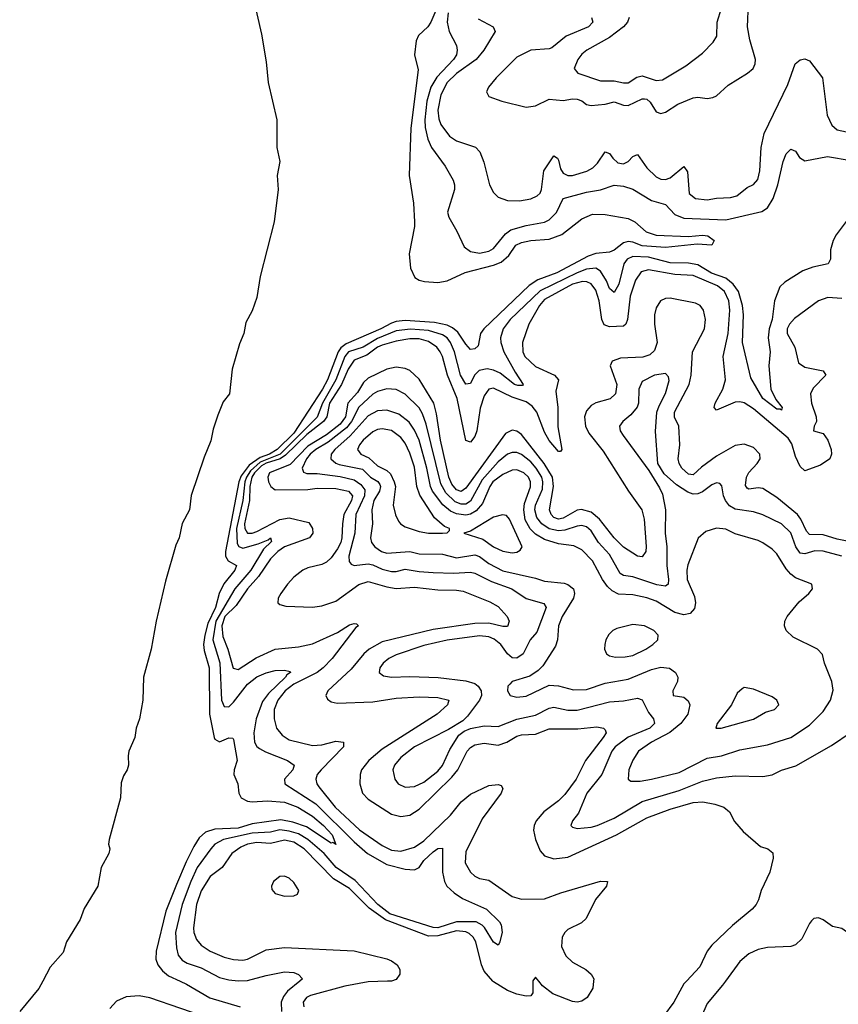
# Model space of a CAD drawing. Header units: inches. Extents: x 1552611 to 1694776, y 811966 to 917215.
# Tile 187 of 256: x 1574969 to 1578495, y 879901 to 884141. Entities that reach past the tile are written whole.
import ezdxf

# ---------------------------------------------------------------- set-up
doc = ezdxf.new("R2010")
doc.units = ezdxf.units.IN
doc.header["$MEASUREMENT"] = 0
doc.layers.add('B5877', color=7, linetype='Continuous')
doc.layers.add('B5878', color=7, linetype='Continuous')

msp = doc.modelspace()

# ---------------------------------------------------------------- linework, layer by layer
at = {"layer": 'B5877', "color": 5}
for points, elevation in [([(1575068.6, 880000), (1575052, 879968), (1574969.1, 879870)], 720), ([(1575660.2, 880000), (1575687.5, 879987.5), (1575788.2, 879928.2), (1575919.3, 879890)], 740), ([(1576175.4, 880000), (1576122.7, 879957.3), (1576105.2, 879934.8), (1576095.8, 879910), (1576096.1, 879870)], 760), ([(1576553.9, 880000), (1576470, 879997.4), (1576370, 879979.3), (1576222, 879938), (1576203.8, 879930), (1576190.1, 879910), (1576192.6, 879890)], 780), ([(1577179, 880000), (1577178.9, 879950), (1577170, 879937.6), (1577150, 879936.1), (1577110, 879943.7), (1577070, 879959.9), (1577010, 879997), (1577007.4, 880000)], 780), ([(1577440.5, 880000), (1577438, 879970), (1577413, 879930), (1577390, 879914.7), (1577370, 879909.8), (1577350, 879912.1), (1577265.7, 879945.7), (1577220.7, 879980.7), (1577204.5, 880000)], 780), ([(1577840.7, 880000), (1577830, 879988.7), (1577786.4, 879910), (1577741.7, 879850)], 820), ([(1578008.6, 880000), (1577996.6, 879983.4), (1577930, 879904.2), (1577888.4, 879810)], 840), ([(1575796.4, 879836.4), (1575530, 879929), (1575483.2, 879936.8), (1575427, 879933), (1575385.9, 879914.1), (1575357.6, 879882.4)], 740)]:
    msp.add_lwpolyline(points, dxfattribs=dict(at, elevation=elevation))
at = {"layer": 'B5878', "color": 5}
for points, elevation in [([(1575970, 884254.9), (1576010, 884079.1), (1576030, 883958.8), (1576039, 883870), (1576075.9, 883710), (1576077, 883590), (1576088.9, 883530), (1576078.7, 883470), (1576082.9, 883410), (1576065.2, 883270), (1576004.7, 883035.3), (1575990, 882943.7), (1575970, 882886.3), (1575943.5, 882836.5), (1575934.2, 882790), (1575915.4, 882744.6), (1575883.6, 882636.4), (1575872.8, 882530), (1575845, 882495), (1575822.6, 882437.4), (1575802.3, 882377.7), (1575792.2, 882327.8), (1575763, 882257), (1575707.8, 882092.2), (1575699.8, 882030), (1575668.4, 881971.6), (1575655.7, 881910), (1575642.2, 881877.8), (1575596.7, 881723.3), (1575556.6, 881550), (1575535.9, 881430), (1575503, 881310), (1575499.8, 881210), (1575484.6, 881130), (1575470.9, 881090), (1575465.5, 881050), (1575439.8, 880990), (1575435.7, 880970), (1575437.1, 880930), (1575431.8, 880910), (1575416.2, 880883.8), (1575405.9, 880854.1), (1575403.7, 880790), (1575354.3, 880610), (1575352.1, 880590), (1575356.9, 880570), (1575352.6, 880550), (1575320.2, 880490), (1575305.6, 880410), (1575247.5, 880312.5), (1575230, 880266.2), (1575170.7, 880170), (1575155.9, 880124.1), (1575099.9, 880060.1), (1575068.6, 880000)], 720), ([(1576774.5, 884210), (1576739.6, 884130), (1576727.1, 884110), (1576687.4, 884072.6), (1576676, 884050), (1576669.2, 883990), (1576684.8, 883924.8), (1576653.7, 883673.7), (1576646.9, 883470), (1576664.8, 883350), (1576669.4, 883270), (1576669.4, 883250), (1576647.1, 883132.9), (1576652, 883070), (1576670.8, 883030.8), (1576690, 883018.6), (1576712.6, 883012.6), (1576770, 883008.6), (1576810, 883016.5), (1576888.2, 883051.8), (1577010, 883082.9), (1577043.1, 883096.9), (1577075.1, 883124.9), (1577106.6, 883170), (1577130, 883181.8), (1577170, 883189.6), (1577250, 883195.7), (1577304.4, 883215.6), (1577390, 883283.1), (1577436.8, 883303.2), (1577490, 883301.2), (1577590, 883284.9), (1577618.7, 883270), (1577666.9, 883226.9), (1577710, 883212.3), (1577850, 883206.4), (1577910, 883213.3), (1577933, 883210), (1577960.7, 883190), (1577950, 883169.5), (1577886.6, 883173.4), (1577750, 883159.1), (1577650, 883166.2), (1577610, 883183.2), (1577590, 883185.9), (1577570, 883179.9), (1577530, 883148.8), (1577510, 883138.9), (1577450, 883133.7), (1577418.1, 883121.9), (1577283, 883050), (1577200.1, 883019.9), (1577163.6, 882996.4), (1576967.5, 882810), (1576954.4, 882790), (1576944, 882736), (1576930, 882724), (1576910, 882721.1), (1576890, 882743.5), (1576855.8, 882795.8), (1576833.6, 882813.6), (1576810, 882824.9), (1576756.1, 882836.1), (1576630, 882844.9), (1576590, 882841.7), (1576570, 882834.3), (1576525, 882810), (1576374.8, 882745.2), (1576352.6, 882727.4), (1576340.9, 882710), (1576294.7, 882590), (1576273.8, 882550), (1576150, 882360.5), (1576077.3, 882290), (1576045, 882270), (1576004.4, 882255.6), (1575957.9, 882222.1), (1575923, 882177), (1575913.6, 882150), (1575854.8, 881850), (1575854.8, 881830), (1575866.7, 881810), (1575902.2, 881790), (1575895.7, 881770), (1575848.3, 881711.7), (1575828.9, 881670), (1575812.4, 881610), (1575779.8, 881540.2), (1575765.8, 881490), (1575761.3, 881450), (1575764.2, 881424.2), (1575784.7, 881350), (1575786.5, 881150), (1575806.6, 881050), (1575810, 881042.8), (1575830, 881030.2), (1575870, 881047.9), (1575886.6, 881046.6), (1575890, 881041), (1575905.8, 880950), (1575892.6, 880910), (1575891.8, 880890), (1575909.3, 880849.3), (1575913.2, 880810), (1575923.5, 880790), (1575950, 880775.1), (1575970, 880772), (1576036.9, 880776.9), (1576110, 880770.6), (1576167.5, 880750), (1576230, 880711), (1576277.3, 880670), (1576314.6, 880630), (1576331, 880589), (1576317.5, 880597.5), (1576310, 880594.8), (1576204.2, 880664.2), (1576145.2, 880685.2), (1576094.4, 880694.4), (1575970, 880677.4), (1575910, 880659.8), (1575810, 880654.4), (1575770, 880641.6), (1575742.6, 880617.4), (1575719.3, 880580.7), (1575685.6, 880514.4), (1575643.9, 880416.1), (1575598.2, 880301.8), (1575556.5, 880130), (1575555.2, 880095.2), (1575564.2, 880070), (1575584.4, 880044.4), (1575610, 880023), (1575660.2, 880000)], 740), ([(1577431.1, 884150), (1577437.5, 884130), (1577418.6, 884110), (1577322, 884070), (1577260.8, 884019.2), (1577250, 884015), (1577170, 884009.9), (1577110, 883979.3), (1577021.3, 883890), (1576988.8, 883850), (1576980.2, 883830), (1576990.3, 883810), (1577045.3, 883790), (1577150, 883763.6), (1577190, 883769.5), (1577250, 883798), (1577310, 883792.6), (1577350, 883799.9), (1577370, 883798.7), (1577390.7, 883790.7), (1577410, 883775.1), (1577430, 883771.3), (1577490, 883777), (1577530, 883787.3), (1577570, 883772.9), (1577590, 883771.7), (1577650, 883800.5), (1577659.6, 883799.6), (1577670, 883798.3), (1577685, 883785), (1577710, 883743.5), (1577730, 883737.4), (1577750, 883742.5), (1577803.3, 883776.7), (1577870, 883804.6), (1577890, 883807.1), (1577930, 883801.8), (1577954.5, 883805.5), (1577970, 883812.6), (1578020.9, 883859.1), (1578103.5, 883910), (1578127.4, 883930), (1578137, 883950), (1578138.5, 883970), (1578113.8, 884053.8), (1578103.9, 884110), (1578107.9, 884210)], 820), ([(1576814.1, 884170), (1576809.7, 884129.7), (1576818.1, 884090), (1576850.2, 884030), (1576853.2, 884010), (1576850.1, 883990), (1576837.8, 883970), (1576766.2, 883893.8), (1576739.4, 883850), (1576722.3, 883790), (1576713.8, 883710), (1576715.8, 883675.8), (1576726.3, 883626.3), (1576742, 883590), (1576801, 883510), (1576835.4, 883450), (1576842.2, 883430), (1576842, 883410), (1576812, 883312), (1576817.4, 883290), (1576852.2, 883230), (1576882.8, 883162.8), (1576910, 883142.6), (1576950, 883135.5), (1576990, 883144.2), (1577010, 883154.7), (1577061.9, 883218.1), (1577084.7, 883235.3), (1577150, 883254.9), (1577230, 883268.1), (1577250, 883278.4), (1577281.6, 883310), (1577310, 883370.2), (1577410, 883397.8), (1577470, 883408), (1577530, 883428.3), (1577570, 883423.8), (1577610, 883410.8), (1577690, 883362.3), (1577750, 883344.4), (1577790, 883302.2), (1577830, 883286.2), (1578010, 883278.9), (1578165.7, 883314.3), (1578190, 883331.1), (1578214.9, 883370), (1578234.9, 883430), (1578257.2, 883530), (1578270, 883563), (1578290, 883583), (1578310, 883574), (1578327.4, 883547.4), (1578350, 883532.8), (1578448.5, 883551.5), (1578550, 883534.2)], 760), ([(1577594.7, 884150), (1577587.2, 884130), (1577569.5, 884110), (1577510, 884064.3), (1577411.7, 884010), (1577390, 883992), (1577372.9, 883970), (1577357.1, 883930), (1577373.4, 883910), (1577470, 883877.8), (1577530, 883877.2), (1577570, 883868.2), (1577590, 883869.5), (1577626.5, 883893.5), (1577650, 883899.6), (1577710, 883878.6), (1577738, 883882), (1577838.1, 883941.9), (1577910, 883996.9), (1577956.2, 884043.8), (1577970.9, 884070), (1577972.3, 884130), (1577991.8, 884190)], 840), ([(1576944.1, 884144.1), (1577008.1, 884110), (1577016.3, 884090), (1576968.4, 884010), (1576935.2, 883970), (1576850, 883908.3), (1576809.7, 883870), (1576783.3, 883816.7), (1576770.4, 883750.4), (1576774, 883714), (1576782.9, 883690), (1576819.7, 883639.7), (1576850, 883618.4), (1576931.7, 883591.7), (1576951.3, 883571.3), (1576967.6, 883527.6), (1576992.2, 883430), (1577010, 883397), (1577030, 883376.9), (1577070, 883362.6), (1577121.3, 883361.3), (1577170, 883368.7), (1577197.6, 883382.4), (1577210, 883394.3), (1577216.9, 883410), (1577226.7, 883490), (1577270, 883554.6), (1577284.8, 883544.8), (1577290, 883535.5), (1577298.7, 883498.7), (1577310, 883480.1), (1577330, 883469.2), (1577350, 883469.7), (1577411.2, 883488.8), (1577437.6, 883502.4), (1577457.5, 883522.5), (1577490, 883571.9), (1577510, 883565.2), (1577523.8, 883543.8), (1577544.8, 883524.8), (1577570, 883519.9), (1577590.3, 883529.7), (1577610, 883551), (1577630, 883559.7), (1577670, 883503), (1577710, 883464.3), (1577730, 883454.1), (1577750, 883452.2), (1577770, 883459.6), (1577830, 883509.1), (1577845, 883485), (1577852.2, 883392.2), (1577879.5, 883370), (1577930, 883364.5), (1577970, 883372.2), (1578030, 883375.6), (1578057.2, 883382.8), (1578102.3, 883417.7), (1578130, 883431), (1578148, 883452), (1578156.9, 883490), (1578162.7, 883590), (1578176.1, 883650), (1578277.9, 883862.1), (1578309.4, 883950.6), (1578330, 883967.6), (1578350, 883972.4), (1578370, 883964.2), (1578426.3, 883890), (1578446.7, 883730), (1578466.9, 883686.9), (1578490, 883666.2), (1578530, 883657.1)], 780), ([(1578554.6, 883305.4), (1578485.6, 883214.4), (1578471.9, 883190), (1578461.7, 883150), (1578460.9, 883110), (1578451, 883089), (1578385.7, 883074.3), (1578341.5, 883058.5), (1578263.8, 883010), (1578242.7, 882990), (1578220.5, 882930), (1578210.1, 882850.1), (1578197.4, 882810), (1578192, 882770), (1578200.7, 882710), (1578196.2, 882650), (1578204.4, 882550), (1578225.2, 882505.2), (1578252.9, 882470), (1578250, 882459.3), (1578244.2, 882464.2), (1578230, 882464), (1578169.4, 882510), (1578118.4, 882598.4), (1578081.5, 882750), (1578086.5, 882870), (1578082.8, 882910), (1578064.6, 882970), (1578042.1, 883002.1), (1578010, 883028.3), (1577948.5, 883048.5), (1577890, 883084.9), (1577850, 883092.9), (1577770, 883093.5), (1577677.7, 883117.7), (1577610, 883120.5), (1577584.8, 883110), (1577570.6, 883089.4), (1577550, 883002.3), (1577530, 882965.6), (1577510, 882983.8), (1577496.2, 883016.2), (1577470, 883057.5), (1577450, 883070.6), (1577410, 883066.7), (1577370, 883051.3), (1577210, 882972.4), (1577081.5, 882850), (1577051, 882810), (1577039.7, 882770), (1577041.3, 882750), (1577054.8, 882710), (1577102.7, 882622.7), (1577138, 882570), (1577134, 882566), (1577115.1, 882564.9), (1577099.8, 882570), (1577037.9, 882617.9), (1577010, 882632.1), (1576982.5, 882637.5), (1576947.4, 882630), (1576927.5, 882610), (1576910, 882574.5), (1576890, 882571.7), (1576867.8, 882610), (1576841.1, 882710), (1576825.1, 882750), (1576809.9, 882770), (1576790, 882784.1), (1576730, 882802.9), (1576652.1, 882807.9), (1576590, 882800.9), (1576510, 882768.5), (1576449.1, 882730.9), (1576385, 882710), (1576369.9, 882690.1), (1576330.6, 882589.4), (1576272.7, 882490), (1576250, 882429.7), (1576090.5, 882270), (1576005.3, 882234.7), (1575962.6, 882197.4), (1575945.5, 882170), (1575939.4, 882150), (1575930.7, 882070), (1575903.5, 881950), (1575905.4, 881885.4), (1575912.4, 881872.4), (1575930, 881865.5), (1575996.8, 881883.2), (1576039.6, 881900.4), (1576050, 881910.1), (1576053.6, 881893.6), (1576019.1, 881860.9), (1575965.1, 881770), (1575895, 881690), (1575814.1, 881550), (1575800.9, 881470), (1575831.3, 881371.3), (1575838.2, 881210), (1575850, 881183.5), (1575870, 881181.9), (1575890, 881201.2), (1575950, 881278.9), (1575990, 881310.1), (1576030, 881327.7), (1576070, 881337.6), (1576110, 881340.2), (1576134.2, 881334.2), (1576134.9, 881330), (1576120, 881320), (1576114.5, 881310), (1576040.6, 881239.4), (1576014.8, 881205.2), (1575987.1, 881130), (1575977.8, 881070), (1575980.6, 881030), (1575990.8, 881010.8), (1576001.7, 881001.7), (1576027.3, 880987.3), (1576122.6, 880950), (1576151.8, 880930), (1576144.9, 880910), (1576109.1, 880870), (1576111.5, 880850), (1576243.9, 880763.9), (1576410, 880600.3), (1576467.3, 880550), (1576550, 880502.3), (1576630, 880483), (1576670, 880479.3), (1576689.9, 880490.1), (1576710, 880520.1), (1576750, 880556.8), (1576770, 880571.9), (1576790, 880572.7), (1576789.4, 880470), (1576798.3, 880430), (1576809.4, 880410), (1576840.7, 880380.7), (1576876.5, 880356.5), (1576979.2, 880310), (1577035.7, 880255.7), (1577042.8, 880242.8), (1577046.5, 880210), (1577035.4, 880164.6), (1577030, 880155.6), (1577010, 880167.7), (1576971.4, 880231.3), (1576961.6, 880241.6), (1576935.1, 880255.1), (1576850, 880255.5), (1576770.2, 880230), (1576750, 880231.4), (1576563.5, 880290), (1576512, 880330), (1576413.3, 880433.3), (1576332.6, 880490), (1576281.1, 880550), (1576210.8, 880610.8), (1576170, 880634.2), (1576130, 880646.8), (1576090, 880651.4), (1576050, 880641.5), (1575970, 880637.7), (1575846.5, 880610), (1575810.1, 880590), (1575793, 880570), (1575733.9, 880490), (1575706.2, 880430), (1575669.2, 880330), (1575639.6, 880210), (1575644, 880144), (1575651.9, 880111.9), (1575669.4, 880090), (1575690, 880077.5), (1575750, 880057.4), (1575830, 880015.7), (1575870, 880006.5), (1575910, 880001.2), (1575950, 880002.4), (1576030, 880025.1), (1576110, 880039.9), (1576150, 880038), (1576169.5, 880029.5), (1576187.7, 880010), (1576175.4, 880000)], 760), ([(1578510, 882940.7), (1578450, 882943.8), (1578410, 882930.6), (1578306.1, 882853.9), (1578283.9, 882830), (1578275.1, 882810), (1578274.8, 882790), (1578306.9, 882730), (1578323.7, 882663.7), (1578350, 882644.8), (1578429.2, 882629.2), (1578441.5, 882610), (1578386, 882554), (1578375.5, 882530), (1578379.2, 882490), (1578399.3, 882430), (1578400.5, 882410), (1578390.2, 882390), (1578388.2, 882370), (1578430, 882358.2), (1578449, 882330), (1578463.5, 882290), (1578465.5, 882270), (1578458.4, 882250), (1578417.5, 882222.5), (1578350, 882198.3), (1578330, 882217.2), (1578310, 882260.3), (1578294.1, 882314.1), (1578278.6, 882338.6), (1578130, 882464.7), (1578090, 882490.3), (1578070, 882495.2), (1578050, 882493.1), (1577970, 882458.7), (1577959.8, 882470), (1577964.7, 882490), (1577997, 882550), (1578009.5, 882590), (1577998.9, 882690), (1578020.1, 882790), (1578027.2, 882890), (1578023.4, 882930), (1578004.3, 882970), (1577974.2, 882994.2), (1577870, 883039), (1577790, 883044.1), (1577676.6, 883063.4), (1577645.8, 883054.2), (1577621.5, 883018.5), (1577598.6, 882950), (1577587.3, 882850), (1577580.1, 882830), (1577570, 882820.7), (1577510, 882817.4), (1577486.8, 882826.8), (1577475.7, 882850), (1577464.9, 882930), (1577450, 882975.4), (1577430, 883002.6), (1577411.7, 883011.7), (1577393.1, 883013.1), (1577350, 883001.8), (1577230, 882935.7), (1577207.7, 882910), (1577161.3, 882830), (1577135.3, 882750), (1577135.5, 882710), (1577144.7, 882690), (1577190, 882647.8), (1577272.1, 882610), (1577289.4, 882590), (1577278.6, 882541.4), (1577286.5, 882470), (1577286.7, 882386.7), (1577304, 882290), (1577298.8, 882281.2), (1577290, 882280.7), (1577250, 882328.2), (1577230, 882364.5), (1577196.7, 882450), (1577176.6, 882476.6), (1577150, 882495), (1577090, 882515.6), (1577010, 882554), (1576990, 882549.2), (1576970, 882521.2), (1576952.8, 882467.2), (1576938.1, 882370), (1576930, 882346.4), (1576910, 882320.9), (1576890, 882328.2), (1576852.9, 882510), (1576811, 882610), (1576789.7, 882689.7), (1576780.3, 882710), (1576765.1, 882730), (1576730, 882754.8), (1576690, 882766.4), (1576650, 882765.7), (1576590, 882756.5), (1576530, 882739), (1576509.7, 882730), (1576463.8, 882696.2), (1576410, 882673.8), (1576384.2, 882635.8), (1576355.1, 882570), (1576302.8, 882490), (1576291.5, 882430), (1576278, 882410), (1576205.5, 882354.5), (1576114.6, 882265.4), (1576090.5, 882249.5), (1576030, 882230.7), (1576010, 882219), (1575980, 882190), (1575968.3, 882170), (1575960.7, 882130), (1575958.3, 882070), (1575937.6, 881970), (1575938.3, 881950), (1575949.8, 881929.8), (1575970, 881929.8), (1575990, 881937.1), (1576090, 881988.5), (1576130, 881995.3), (1576215.1, 881975.1), (1576230, 881950.3), (1576231.4, 881930), (1576217.7, 881910), (1576108.9, 881870), (1576080.6, 881850), (1576050, 881819.5), (1575997, 881743), (1575950, 881689.9), (1575901.5, 881618.5), (1575852.2, 881570), (1575840.3, 881530), (1575843.8, 881483.8), (1575865.1, 881430), (1575888.7, 881348.7), (1575910, 881342.6), (1575987.6, 881392.4), (1576069.8, 881430), (1576170, 881440.1), (1576230, 881453.1), (1576338.3, 881501.7), (1576390, 881534.9), (1576410, 881540.9), (1576419.2, 881539.2), (1576427.7, 881530), (1576416.5, 881523.5), (1576315.3, 881390), (1576276.7, 881350), (1576250, 881329.8), (1576150, 881279.6), (1576111.9, 881250), (1576081, 881210), (1576065.5, 881170), (1576065.6, 881130), (1576075.6, 881090), (1576099.1, 881059.1), (1576130, 881039.6), (1576230, 881014.7), (1576270, 881017.6), (1576330, 881033.8), (1576363.7, 881030), (1576363.7, 881010), (1576268, 880910), (1576251, 880890), (1576243.9, 880870), (1576248.8, 880850), (1576257.3, 880837.3), (1576327.7, 880750), (1576432.2, 880652.2), (1576530, 880584.6), (1576570, 880564.6), (1576610, 880559.7), (1576670, 880577.5), (1576710, 880604.7), (1576824.4, 880715.6), (1576870, 880771.9), (1576910, 880805.1), (1576990, 880843.2), (1577030, 880847.7), (1577042.3, 880842.3), (1577050.2, 880830.2), (1577042.2, 880810), (1576961.1, 880698.9), (1576890, 880557.6), (1576887.7, 880510), (1576910, 880469.4), (1576930, 880452.2), (1576950, 880442.9), (1576990, 880435.5), (1577090, 880365.4), (1577130, 880353.6), (1577230, 880355.4), (1577299.5, 880380.5), (1577470, 880431.1), (1577501, 880430), (1577496.5, 880410), (1577448.4, 880351.6), (1577409, 880270), (1577388.1, 880251.9), (1577330, 880222.9), (1577316.5, 880210), (1577305.3, 880190), (1577302, 880150), (1577320.6, 880110), (1577350, 880082.3), (1577406.7, 880050), (1577430.3, 880030), (1577441.3, 880010), (1577440.5, 880000)], 780), ([(1578561.8, 881890), (1578490, 881904), (1578430, 881922.7), (1578370, 881924.1), (1578357.8, 881937.8), (1578334, 881990), (1578318.5, 882010), (1578230, 882082.4), (1578170, 882122.3), (1578150, 882125), (1578110, 882119.3), (1578102.6, 882122.6), (1578095.2, 882135.2), (1578099.9, 882170), (1578109.7, 882190.3), (1578145.7, 882230), (1578157.8, 882250), (1578156.7, 882270), (1578130, 882298.4), (1578090, 882313), (1578050, 882307.5), (1577970, 882261.3), (1577905.8, 882214.2), (1577870, 882181.2), (1577850, 882184), (1577820.6, 882210), (1577808.8, 882230), (1577805, 882250), (1577812.2, 882310), (1577807.3, 882390), (1577789.7, 882429.7), (1577788.7, 882450), (1577852.2, 882570), (1577861.4, 882610), (1577867.1, 882710), (1577918.3, 882810), (1577922.6, 882850), (1577914.8, 882890), (1577899.1, 882910), (1577880.2, 882920.2), (1577770, 882941), (1577750, 882940.5), (1577728.6, 882930), (1577710, 882900.3), (1577703.3, 882870), (1577702.6, 882830), (1577714.7, 882750), (1577703.7, 882716.3), (1577682.4, 882697.6), (1577652.6, 882687.4), (1577556.4, 882683.6), (1577520.3, 882670), (1577512.5, 882650), (1577540.6, 882570), (1577535.4, 882530), (1577512.3, 882507.7), (1577450, 882490.4), (1577430, 882479.9), (1577410, 882456.8), (1577402.2, 882430), (1577405.7, 882390), (1577420.3, 882360.3), (1577482.4, 882282.4), (1577591, 882111), (1577648.9, 882030), (1577658.1, 881990), (1577667.7, 881872.3), (1577665.2, 881850), (1577650, 881827.1), (1577630, 881829.9), (1577570, 881869.9), (1577529.5, 881910), (1577466.8, 881990), (1577430, 882020.2), (1577388.9, 882031.1), (1577370, 882028), (1577310, 881994.6), (1577290, 881990.3), (1577270, 881997.3), (1577258.2, 882010), (1577251.5, 882030), (1577268.4, 882130), (1577263.5, 882170), (1577228.3, 882230), (1577130, 882353.8), (1577110, 882369.4), (1577090, 882373.7), (1577061.4, 882358.6), (1576890, 882123.5), (1576870, 882109.3), (1576850, 882115.5), (1576830, 882139.9), (1576817.8, 882170), (1576781.4, 882330), (1576764, 882444), (1576752.6, 882490), (1576690, 882592.5), (1576650, 882630.4), (1576630, 882638.9), (1576590, 882643.8), (1576550, 882635.8), (1576470, 882596.7), (1576450, 882578.5), (1576424.2, 882535.8), (1576381.8, 882490), (1576371.7, 882430), (1576350, 882398.7), (1576290, 882352.3), (1576210, 882304.7), (1576134.5, 882225.5), (1576045.4, 882190), (1576037.7, 882170), (1576040.1, 882150), (1576050.1, 882130.1), (1576070, 882115.9), (1576210, 882117), (1576250, 882123.2), (1576330, 882121.4), (1576385.2, 882110), (1576403, 882090), (1576398.5, 882070), (1576365.2, 882010), (1576358.8, 881970), (1576356.8, 881910), (1576352.5, 881890), (1576338.5, 881861.5), (1576310, 881823), (1576290, 881803.9), (1576270, 881794.3), (1576210, 881780.4), (1576188.7, 881770), (1576150, 881739.3), (1576122.3, 881710), (1576093.9, 881670), (1576082.7, 881650), (1576081.5, 881630), (1576090, 881622.4), (1576115.3, 881615.3), (1576230, 881610.1), (1576270, 881616.3), (1576330, 881636.6), (1576430, 881708.9), (1576470, 881721.7), (1576550, 881698.5), (1576590, 881691.7), (1576670, 881697.1), (1576770, 881684.8), (1576850, 881684.5), (1576879.6, 881679.6), (1576994.2, 881634.2), (1577030, 881614.1), (1577069.2, 881570), (1577076.5, 881550), (1577070, 881527.9), (1577050, 881527.7), (1576990, 881541.4), (1576930, 881540.2), (1576750, 881514.1), (1576530, 881462.2), (1576474.4, 881430), (1576451.4, 881410), (1576396.8, 881343.2), (1576296.3, 881250), (1576287.6, 881230), (1576294.3, 881214.3), (1576310, 881203.2), (1576336.7, 881196.7), (1576490, 881203.1), (1576590, 881219), (1576690, 881224.6), (1576770, 881222.5), (1576816.9, 881210), (1576812.1, 881190), (1576767, 881150), (1576530, 880999.4), (1576472.6, 880950), (1576441.9, 880910), (1576435.1, 880890), (1576434.5, 880850), (1576445.9, 880810), (1576470, 880783.3), (1576570, 880719.6), (1576610, 880709.7), (1576650, 880715.7), (1576690, 880740.8), (1576830, 880878.9), (1576855.4, 880910), (1576896.1, 880990), (1576910, 881006.1), (1576930, 881017.7), (1576970, 881025.1), (1577030, 881017), (1577067.4, 881030), (1577110, 881055.6), (1577130, 881061.4), (1577190, 881063.8), (1577250, 881086.7), (1577372.8, 881087.2), (1577455.2, 881095.2), (1577483, 881090), (1577490, 881083), (1577495, 881070), (1577482.4, 881050), (1577405.6, 880950), (1577366.4, 880870), (1577316.3, 880803.7), (1577290, 880776.4), (1577226.8, 880730), (1577193.9, 880690), (1577185, 880670), (1577182.7, 880650), (1577190.9, 880610), (1577210, 880561.7), (1577230, 880539.3), (1577270, 880527.7), (1577330, 880534.2), (1577539.9, 880630), (1577670, 880703.5), (1577770, 880740.9), (1577870, 880770.1), (1577911.9, 880771.9), (1577962.7, 880762.7), (1578001.6, 880750), (1578026.7, 880730), (1578047.4, 880687.4), (1578084.5, 880644.5), (1578159.9, 880579.9), (1578191.3, 880570), (1578212.8, 880552.8), (1578214.4, 880530), (1578200.3, 880470), (1578162.6, 880390), (1578151.7, 880350), (1578141.1, 880330), (1578123.7, 880310), (1578039.4, 880240.6), (1577950, 880155.9), (1577930.2, 880130), (1577898.7, 880061.3), (1577840.7, 880000)], 820), ([(1578510, 881830.4), (1578430, 881852.3), (1578393.2, 881853.2), (1578350, 881840.7), (1578330, 881842.9), (1578311.1, 881870), (1578290, 881930.6), (1578249.8, 881970), (1578169.1, 882009.1), (1578130, 882021.5), (1578050, 882033.5), (1578026.5, 882046.5), (1578008.7, 882070), (1578000.7, 882090), (1577993.8, 882133.8), (1577983.8, 882143.8), (1577970, 882146), (1577950, 882138), (1577910, 882107.3), (1577890, 882098.5), (1577870, 882097.6), (1577846.7, 882106.7), (1577797.6, 882137.6), (1577744.3, 882184.3), (1577718, 882230), (1577706.9, 882366.9), (1577713.5, 882450), (1577722.8, 882477.2), (1577750.8, 882530.8), (1577766.6, 882586.6), (1577763.3, 882603.3), (1577750, 882616.9), (1577703, 882610), (1577650, 882582.6), (1577636.3, 882550), (1577633.7, 882490), (1577627.8, 882472.2), (1577600.9, 882439.1), (1577566.4, 882410), (1577552.4, 882390), (1577555.3, 882370), (1577567.6, 882350), (1577678.9, 882198.9), (1577725.1, 882125.1), (1577737.5, 882097.5), (1577750.7, 882030), (1577748.4, 881930), (1577756.1, 881870), (1577756.2, 881790), (1577763.3, 881730), (1577761.8, 881710), (1577750, 881700.8), (1577713, 881707), (1577610, 881741.9), (1577570, 881746.5), (1577555.6, 881755.6), (1577510, 881837.7), (1577462.4, 881890), (1577430, 881939.6), (1577410, 881956.4), (1577390, 881962.1), (1577370, 881960.1), (1577317, 881943), (1577290, 881939.8), (1577250, 881948.2), (1577217.5, 881970), (1577196.8, 881996.8), (1577188, 882030), (1577190.5, 882050), (1577221.1, 882118.9), (1577222.7, 882150), (1577217.7, 882170), (1577194.1, 882210), (1577170, 882236.7), (1577130, 882268.2), (1577110, 882276.6), (1577090, 882277.3), (1577070, 882269.1), (1577030, 882236.3), (1576961.5, 882158.5), (1576910, 882066.9), (1576890, 882054.8), (1576870, 882053.7), (1576844.6, 882064.6), (1576803.9, 882103.9), (1576782.3, 882142.3), (1576719.3, 882399.3), (1576704, 882444), (1576689.2, 882469.2), (1576630, 882528.1), (1576590, 882548.8), (1576550, 882550.8), (1576510, 882539.5), (1576490, 882528.6), (1576430, 882472.6), (1576398.6, 882410), (1576376.3, 882383.7), (1576298.3, 882321.7), (1576244.6, 882290), (1576219.9, 882270), (1576204.9, 882250), (1576185.9, 882210), (1576192.1, 882192.1), (1576206.4, 882186.4), (1576250, 882186.6), (1576350, 882173.7), (1576410, 882158.9), (1576438.8, 882138.8), (1576456, 882116), (1576454.5, 882090), (1576417.4, 882010), (1576412.1, 881930), (1576387.1, 881830), (1576387.9, 881807.9), (1576396.1, 881796.1), (1576410.1, 881790.1), (1576470, 881796.8), (1576490, 881793.8), (1576530, 881774.9), (1576570, 881764.9), (1576590, 881764.2), (1576630, 881774.3), (1576690, 881763.9), (1576750, 881760.1), (1576837.1, 881757.1), (1576910, 881761.1), (1576930, 881757.4), (1577001.5, 881721.5), (1577088.3, 881690), (1577150, 881648.8), (1577226.3, 881626.3), (1577235.9, 881610), (1577196.4, 881503.6), (1577168.1, 881470), (1577136.8, 881410), (1577110, 881391.5), (1577090, 881393.1), (1577070, 881409.3), (1577041.8, 881450), (1577013.3, 881473.3), (1576990, 881482.6), (1576950, 881487.7), (1576810, 881468), (1576710, 881445.1), (1576590, 881405.7), (1576558.3, 881390), (1576534, 881370), (1576519.6, 881350), (1576518, 881330), (1576535.3, 881315.3), (1576570, 881308.9), (1576650, 881312.6), (1576771.9, 881308.1), (1576890, 881294), (1576930, 881281.5), (1576944.1, 881270), (1576956.1, 881250), (1576957.7, 881230), (1576950.1, 881209.9), (1576898.2, 881141.8), (1576878, 881122), (1576816.4, 881083.6), (1576669.4, 881010), (1576610, 880964), (1576583.2, 880930), (1576576.1, 880910), (1576584.2, 880870), (1576599.3, 880850), (1576630, 880836.2), (1576670, 880838.7), (1576710, 880856.8), (1576770, 880905.2), (1576790, 880929.4), (1576821.9, 880998.1), (1576861.1, 881058.9), (1576883, 881077), (1576911.2, 881088.8), (1576970, 881100.5), (1577030, 881097), (1577110, 881128.3), (1577190, 881145.9), (1577250, 881176.3), (1577270, 881180.5), (1577330, 881167.3), (1577370, 881167.7), (1577510, 881202.8), (1577570, 881206.9), (1577630, 881218.4), (1577650, 881212.2), (1577676.7, 881156.7), (1577698.5, 881130), (1577703.8, 881110), (1577682.3, 881090), (1577590, 881051.6), (1577534.3, 881010), (1577518.8, 880990), (1577476.2, 880890), (1577411.2, 880810), (1577376.5, 880723.5), (1577350.3, 880690), (1577343.1, 880670), (1577350, 880663.1), (1577370, 880657.3), (1577430, 880662.7), (1577456.9, 880670), (1577530, 880702.8), (1577650, 880774.4), (1577810, 880821.9), (1577910, 880861.4), (1577970, 880876.3), (1578050, 880884.8), (1578170, 880882.2), (1578210, 880889.2), (1578250, 880908.2), (1578311.9, 880928.1), (1578465.6, 881014.4), (1578550, 881072.8)], 840), ([(1577007.4, 880000), (1576970, 880043.1), (1576958.2, 880070), (1576933.9, 880170), (1576922, 880190), (1576905, 880205), (1576890, 880212.4), (1576850, 880217.2), (1576770, 880195.5), (1576730, 880193.8), (1576544.3, 880264.3), (1576474, 880314), (1576390, 880399.7), (1576320.7, 880440.7), (1576193.9, 880570), (1576150, 880598.7), (1576110, 880607), (1576050, 880593.5), (1575990, 880597.3), (1575950.2, 880590), (1575922.2, 880577.8), (1575882.2, 880550), (1575841.7, 880490), (1575790, 880451.1), (1575751.1, 880388.9), (1575731, 880330), (1575717.9, 880230), (1575719.4, 880210), (1575730, 880180.2), (1575750, 880155.7), (1575789.3, 880130), (1575850, 880103.8), (1575890, 880093.3), (1575930, 880091), (1575950, 880094.4), (1576030, 880135.7), (1576110, 880145.9), (1576410, 880130.6), (1576550, 880096), (1576570, 880087.8), (1576594.2, 880070), (1576606.4, 880050), (1576606.4, 880030), (1576590, 880006.8), (1576570, 880000.5), (1576553.9, 880000)], 780), ([(1578643.7, 880000), (1578615.1, 880050), (1578596.9, 880110), (1578558, 880158), (1578530, 880212.7), (1578510, 880226.6), (1578470, 880236.2), (1578430, 880264.5), (1578410, 880272.3), (1578390, 880269.4), (1578379.5, 880260.5), (1578370, 880249.2), (1578338, 880182), (1578310, 880156.2), (1578290, 880149.6), (1578190, 880145.3), (1578150, 880136.1), (1578110, 880117.6), (1578070, 880084.7), (1578008.6, 880000)], 840), ([(1577204.5, 880000), (1577190, 880017.4), (1577179, 880001), (1577179, 880000)], 780)]:
    msp.add_lwpolyline(points, dxfattribs=dict(at, elevation=elevation))
for points, elevation in [([(1576550, 882458.7), (1576510, 882456.1), (1576470, 882435.2), (1576392, 882348), (1576326.8, 882290), (1576311.1, 882270), (1576308.9, 882250), (1576331, 882231), (1576345.5, 882225.5), (1576445, 882205), (1576479.9, 882170), (1576512.1, 882152.1), (1576519.6, 882139.6), (1576523.7, 882130), (1576518.5, 882110), (1576495, 882070), (1576485.4, 882030), (1576488.5, 881970), (1576479.6, 881910), (1576483.7, 881890), (1576498.5, 881870), (1576527.5, 881850), (1576550, 881842.8), (1576650, 881850.1), (1576690, 881840.6), (1576790, 881839.3), (1576850, 881823.4), (1576930, 881836.4), (1576950, 881828.4), (1576990, 881798.3), (1577050, 881767.3), (1577190, 881735.6), (1577230, 881722.5), (1577314.2, 881714.2), (1577330, 881709), (1577353.8, 881690), (1577358.5, 881670), (1577354.1, 881650), (1577305.1, 881570), (1577290.2, 881530.2), (1577285.5, 881470), (1577276.8, 881443.2), (1577221.9, 881358.1), (1577202.5, 881337.5), (1577166.4, 881313.6), (1577090.6, 881290), (1577080.2, 881279.8), (1577071.8, 881270), (1577069.3, 881250), (1577081.6, 881230), (1577110, 881223.2), (1577150, 881228.1), (1577250, 881275.1), (1577290, 881271.9), (1577354.2, 881254.2), (1577410, 881256.3), (1577490, 881283), (1577590, 881300.5), (1577690, 881341.9), (1577730, 881352.9), (1577768.4, 881348.4), (1577794, 881330), (1577803, 881310), (1577802.2, 881290), (1577782.4, 881250), (1577783.8, 881230), (1577830, 881222.9), (1577847.7, 881207.7), (1577854.8, 881190), (1577847.1, 881150), (1577816, 881110), (1577769.6, 881070.4), (1577690.2, 881030), (1577634.8, 880990), (1577610, 880952.3), (1577592.9, 880910), (1577590.2, 880870.2), (1577601.9, 880861.9), (1577641.4, 880861.4), (1577690, 880869.6), (1577810, 880898.3), (1577930, 880960.3), (1577991.5, 880970), (1578070, 880996.1), (1578190, 881018.5), (1578290, 881049), (1578370, 881103.2), (1578430, 881161.2), (1578461.4, 881210), (1578472.7, 881252.7), (1578467.3, 881290), (1578435.6, 881370), (1578427, 881407), (1578405.2, 881430), (1578301, 881481), (1578269.7, 881509.7), (1578262.4, 881530), (1578265.1, 881550), (1578274.7, 881570), (1578325.9, 881634.1), (1578367.6, 881670), (1578383.6, 881690), (1578380.9, 881710), (1578310, 881737.2), (1578290, 881752.9), (1578270, 881776.4), (1578230, 881841.2), (1578210, 881861), (1578170, 881888.4), (1578150, 881898), (1578050, 881926.9), (1578010, 881946.8), (1577970, 881951.6), (1577923.6, 881936.4), (1577891.7, 881908.3), (1577847.3, 881792.7), (1577843, 881770), (1577844.2, 881730), (1577876.1, 881656.1), (1577880.1, 881630), (1577875.5, 881604.5), (1577856.5, 881583.5), (1577830, 881578.2), (1577790, 881588), (1577710, 881636.4), (1577670, 881651.5), (1577610, 881663.8), (1577547.4, 881667.4), (1577520.8, 881680.8), (1577500.4, 881700.4), (1577479.6, 881730), (1577436.8, 881810), (1577390, 881857.6), (1577355.5, 881875.5), (1577290, 881884.1), (1577230, 881902.1), (1577190, 881925), (1577167.5, 881947.5), (1577146.3, 881986.3), (1577140.1, 882030), (1577143.3, 882056.7), (1577168.5, 882128.5), (1577169.1, 882150), (1577160.3, 882170), (1577140.2, 882190), (1577110, 882202.2), (1577090, 882200.5), (1577050, 882181.5), (1577007.5, 882150), (1576993.6, 882130), (1576962.9, 882057.1), (1576935, 882025), (1576910, 882011.3), (1576890, 882006.8), (1576850, 882012.2), (1576824.9, 882024.9), (1576792.1, 882052.1), (1576746.7, 882110), (1576738.3, 882130), (1576722.7, 882210), (1576690, 882329.8), (1576670, 882373.6), (1576647.1, 882407.1), (1576602.4, 882442.4)], 860), ([(1576530, 882379.5), (1576510, 882376.2), (1576490, 882366.2), (1576448, 882330), (1576432, 882310), (1576424, 882290), (1576437.7, 882270), (1576473.3, 882253.3), (1576510, 882218.9), (1576550, 882199.5), (1576565.6, 882185.6), (1576582.6, 882150), (1576587, 882130), (1576577, 882050), (1576587.8, 882007.8), (1576601, 881981), (1576609.6, 881969.6), (1576630, 881957.1), (1576690, 881936.1), (1576730, 881928.9), (1576790, 881929.4), (1576809.5, 881930.5), (1576819.5, 881940.5), (1576819.5, 881950), (1576798.2, 881958.2), (1576755.8, 881995.8), (1576693, 882093), (1576679.7, 882130), (1576670, 882213.3), (1576650, 882274.2), (1576630, 882316.8), (1576610, 882342.1), (1576570, 882372)], 880), ([(1577048.3, 882008.3), (1577010, 881999), (1576910, 881937.7), (1576882, 881930), (1576963.8, 881903.8), (1577010.2, 881870), (1577050, 881851.4), (1577090, 881844.8), (1577110, 881848), (1577124.2, 881855.8), (1577132.8, 881870), (1577078.8, 881990), (1577065.9, 882005.9)], 880), ([(1577610, 881535.8), (1577541.4, 881518.6), (1577523.8, 881510), (1577506.4, 881493.6), (1577493.4, 881470), (1577488.9, 881450), (1577487.4, 881430), (1577496.4, 881410), (1577510, 881400.9), (1577535.6, 881395.6), (1577576.4, 881396.4), (1577610, 881402.7), (1577665.6, 881430), (1577696.1, 881450), (1577716.8, 881470), (1577718.2, 881490), (1577700.9, 881510), (1577660.7, 881530)], 880), ([(1578090, 881264.2), (1578080.5, 881259.5), (1578059.7, 881240.3), (1578034.6, 881190), (1577973.4, 881110), (1577966.8, 881090), (1577990, 881089.1), (1578130, 881128.6), (1578181.5, 881158.5), (1578219.3, 881170), (1578238, 881190), (1578229.6, 881210), (1578210, 881225.1), (1578130, 881257.4)], 880), ([(1576110, 880452.7), (1576090, 880450.8), (1576062.6, 880430), (1576054, 880410), (1576055.6, 880395.6), (1576070, 880377.6), (1576110, 880366.9), (1576150, 880367.6), (1576165.1, 880374.9), (1576171.3, 880390), (1576150, 880425.6), (1576130, 880443.1)], 820)]:
    msp.add_lwpolyline(points, close=True, dxfattribs=dict(at, elevation=elevation))

doc.saveas('drawing.dxf')
